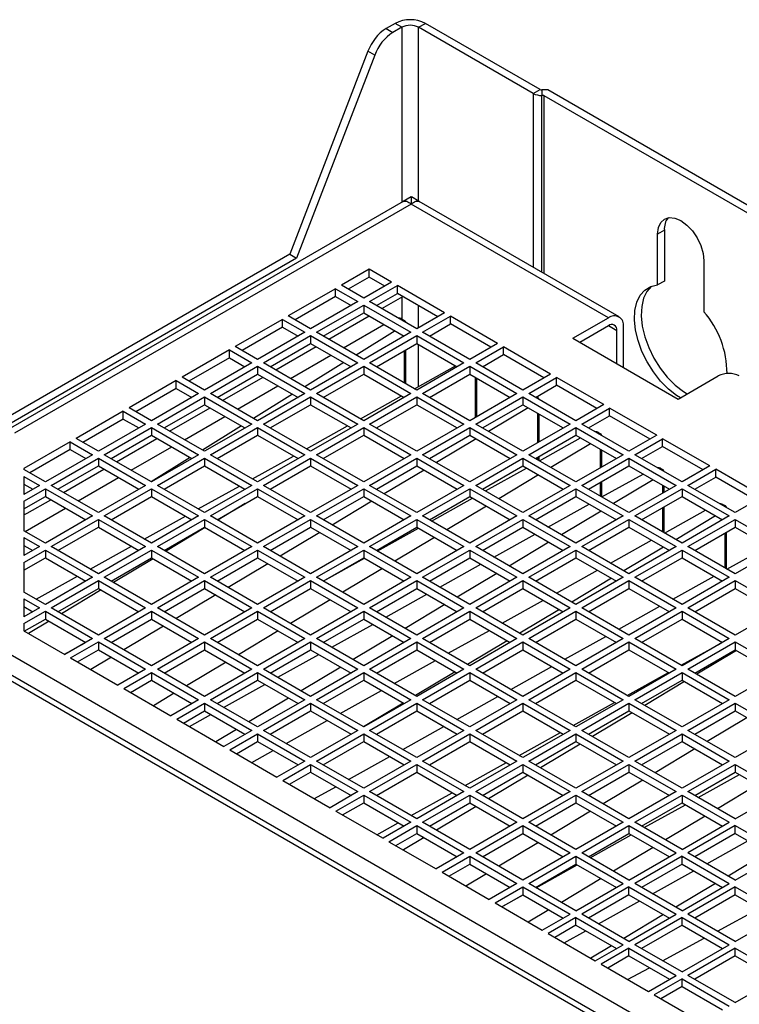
# Model space of a CAD drawing. Header units: millimetres. Extents: x 11 to 939, y -289 to 1138.
# Tile 84 of 86: x 771 to 831, y 1056 to 1138. Entities that reach past the tile are written whole.
import ezdxf

# ---------------------------------------------------------------- set-up
doc = ezdxf.new("R2010")
doc.units = ezdxf.units.MM

msp = doc.modelspace()

# ---------------------------------------------------------------- linework, layer by layer
at = {"color": 7, "linetype": 'Continuous', "lineweight": 25}
for p, q in [((802.155, 1138.131), (801.413, 1137.703)), ((801.413, 1137.703), (801.979, 1137.376)), ((802.721, 1137.805), (801.979, 1137.376)), ((802.721, 1137.805), (802.155, 1138.131)), ((804.135, 1137.805), (804.701, 1138.131)), ((813.759, 1132.249), (804.135, 1137.805)), ((814.325, 1132.575), (804.701, 1138.131)), ((799.878, 1135.788), (793.316, 1118.739)), ((800.444, 1135.462), (793.882, 1118.413)), ((800.444, 1135.462), (799.878, 1135.788)), ((813.759, 1132.249), (814.325, 1132.575)), ((814.466, 1132.541), (814.466, 1132.08)), ((814.984, 1132.541), (814.466, 1132.541)), ((814.653, 1132.08), (814.466, 1132.08)), ((814.653, 1132.08), (832.331, 1121.874)), ((814.653, 1132.08), (814.653, 1117.133)), ((833.131, 1122.066), (814.984, 1132.541)), ((802.845, 1123.175), (769.331, 1103.828)), ((803.516, 1122.954), (770.211, 1103.728)), ((803.51, 1123.559), (802.845, 1123.175)), ((820.062, 1113.402), (803.516, 1122.954)), ((804.188, 1123.175), (803.522, 1123.559)), ((820.962, 1113.491), (804.188, 1123.175)), ((824.765, 1120.771), (824.199, 1120.445)), ((824.199, 1116.169), (824.199, 1120.445)), ((824.765, 1120.771), (824.765, 1116.495)), ((793.316, 1118.739), (766.093, 1103.024)), ((793.316, 1118.739), (793.882, 1118.413)), ((793.882, 1118.413), (768.974, 1104.034)), ((828.088, 1118.2), (828.088, 1113.923)), ((799.981, 1117.484), (797.647, 1116.137)), ((801.854, 1116.402), (799.981, 1117.484)), ((799.981, 1116.831), (799.981, 1117.484)), ((799.981, 1116.831), (798.213, 1115.81)), ((801.854, 1116.402), (799.521, 1115.055)), ((801.289, 1116.076), (799.981, 1116.831)), ((824.765, 1116.495), (824.199, 1116.169)), ((797.152, 1115.851), (793.192, 1113.565)), ((797.152, 1115.851), (799.026, 1114.769)), ((797.152, 1115.198), (797.152, 1115.851)), ((799.521, 1115.055), (797.647, 1116.137)), ((800.016, 1114.769), (802.349, 1116.117)), ((800.582, 1114.443), (802.349, 1115.463)), ((806.309, 1113.831), (802.349, 1116.117)), ((802.349, 1115.463), (802.349, 1116.117)), ((805.743, 1113.504), (802.349, 1115.463)), ((797.152, 1115.198), (793.758, 1113.239)), ((799.026, 1114.769), (795.066, 1112.484)), ((797.152, 1115.198), (798.46, 1114.443)), ((803.976, 1112.484), (800.016, 1114.769)), ((801.042, 1114.177), (802.81, 1115.197)), ((795.561, 1112.198), (799.521, 1114.484)), ((796.127, 1111.871), (799.521, 1113.83)), ((799.521, 1114.484), (803.481, 1112.198)), ((799.521, 1114.484), (799.521, 1113.83)), ((799.521, 1113.83), (802.915, 1111.871)), ((806.309, 1113.831), (803.976, 1112.484)), ((792.697, 1113.28), (788.738, 1110.994)), ((792.697, 1113.28), (794.571, 1112.198)), ((792.697, 1112.626), (792.697, 1113.28)), ((795.066, 1112.484), (793.192, 1113.565)), ((796.588, 1111.605), (799.982, 1113.565)), ((797.825, 1110.891), (801.219, 1112.85)), ((802.721, 1113.309), (802.919, 1113.194)), ((804.471, 1112.198), (806.804, 1113.545)), ((805.037, 1111.871), (806.804, 1112.892)), ((810.764, 1111.259), (806.804, 1113.545)), ((806.804, 1112.892), (806.804, 1113.545)), ((810.198, 1110.932), (806.804, 1112.892)), ((817.093, 1111.688), (820.062, 1113.402)), ((792.697, 1112.626), (789.303, 1110.667)), ((794.571, 1112.198), (790.611, 1109.912)), ((792.697, 1112.626), (794.006, 1111.871)), ((799.521, 1109.912), (795.561, 1112.198)), ((802.153, 1112.311), (798.878, 1110.283)), ((803.481, 1112.198), (799.521, 1109.912)), ((808.431, 1109.912), (804.471, 1112.198)), ((817.658, 1111.361), (820.062, 1112.749)), ((820.77, 1109.565), (820.77, 1112.34)), ((821.335, 1109.238), (821.335, 1112.667)), ((791.106, 1109.626), (795.066, 1111.912)), ((791.672, 1109.299), (795.066, 1111.259)), ((795.066, 1111.912), (799.026, 1109.626)), ((795.066, 1111.912), (795.066, 1111.259)), ((795.066, 1111.259), (798.46, 1109.299)), ((800.016, 1109.626), (803.976, 1111.912)), ((800.582, 1109.299), (803.976, 1111.259)), ((803.976, 1111.912), (807.936, 1109.626)), ((803.976, 1111.912), (803.976, 1111.259)), ((803.976, 1111.259), (807.37, 1109.299)), ((810.764, 1111.259), (808.431, 1109.912)), ((817.093, 1111.688), (825.931, 1106.585)), ((788.243, 1110.708), (784.283, 1108.422)), ((788.243, 1110.708), (790.117, 1109.626)), ((788.243, 1110.055), (788.243, 1110.708)), ((790.611, 1109.912), (788.738, 1110.994)), ((792.133, 1109.034), (795.527, 1110.993)), ((803.066, 1107.865), (803.066, 1110.733)), ((808.926, 1109.626), (811.259, 1110.973)), ((815.219, 1108.687), (811.259, 1110.973)), ((811.259, 1110.32), (811.259, 1110.973)), ((788.243, 1110.055), (784.849, 1108.095)), ((790.117, 1109.626), (786.157, 1107.34)), ((788.243, 1110.055), (789.551, 1109.299)), ((795.066, 1107.34), (791.106, 1109.626)), ((793.371, 1108.319), (796.765, 1110.278)), ((797.854, 1109.65), (794.578, 1107.622)), ((799.026, 1109.626), (795.066, 1107.34)), ((803.976, 1107.34), (800.016, 1109.626)), ((807.936, 1109.626), (803.976, 1107.34)), ((812.885, 1107.34), (808.926, 1109.626)), ((809.491, 1109.299), (811.259, 1110.32)), ((814.653, 1108.361), (811.259, 1110.32)), ((786.652, 1107.054), (790.611, 1109.34)), ((790.611, 1109.34), (794.571, 1107.054)), ((790.611, 1109.34), (790.611, 1108.687)), ((795.561, 1107.054), (799.521, 1109.34)), ((799.521, 1109.34), (803.481, 1107.054)), ((799.521, 1109.34), (799.521, 1108.687)), ((803.782, 1107.452), (807.239, 1109.375)), ((804.471, 1107.054), (808.431, 1109.34)), ((808.431, 1109.34), (812.39, 1107.054)), ((808.431, 1109.34), (808.431, 1108.687)), ((783.788, 1108.136), (779.828, 1105.85)), ((783.788, 1108.136), (785.662, 1107.054)), ((783.788, 1107.483), (783.788, 1108.136)), ((786.157, 1107.34), (784.283, 1108.422)), ((787.217, 1106.728), (790.611, 1108.687)), ((787.678, 1106.462), (791.072, 1108.421)), ((790.611, 1108.687), (794.006, 1106.728)), ((796.127, 1106.728), (799.521, 1108.687)), ((799.521, 1108.687), (802.915, 1106.728)), ((805.037, 1106.728), (808.431, 1108.687)), ((808.431, 1108.687), (811.825, 1106.728)), ((809.008, 1105.102), (809.008, 1108.354)), ((815.219, 1108.687), (812.885, 1107.34)), ((813.38, 1107.054), (815.714, 1108.401)), ((819.674, 1106.116), (815.714, 1108.401)), ((815.714, 1107.748), (815.714, 1108.401)), ((825.931, 1106.585), (829.29, 1108.524)), ((783.788, 1107.483), (780.394, 1105.524)), ((783.788, 1107.483), (785.096, 1106.728)), ((788.916, 1105.747), (792.31, 1107.707)), ((813.946, 1106.728), (815.714, 1107.748)), ((819.108, 1105.789), (815.714, 1107.748)), ((785.662, 1107.054), (781.702, 1104.768)), ((782.197, 1104.483), (786.157, 1106.769)), ((786.157, 1106.769), (790.117, 1104.483)), ((786.157, 1106.769), (786.157, 1106.115)), ((790.611, 1104.768), (786.652, 1107.054)), ((793.555, 1106.988), (790.279, 1104.96)), ((794.571, 1107.054), (790.611, 1104.768)), ((791.106, 1104.483), (795.066, 1106.769)), ((795.066, 1106.769), (799.026, 1104.483)), ((795.066, 1106.769), (795.066, 1106.115)), ((799.521, 1104.768), (795.561, 1107.054)), ((799.245, 1104.928), (802.702, 1106.851)), ((803.481, 1107.054), (799.521, 1104.768)), ((800.016, 1104.483), (803.976, 1106.769)), ((803.976, 1106.769), (807.936, 1104.483)), ((803.976, 1106.769), (803.976, 1106.115)), ((808.431, 1104.768), (804.471, 1107.054)), ((812.39, 1107.054), (808.431, 1104.768)), ((808.926, 1104.483), (812.885, 1106.769)), ((812.885, 1106.769), (816.845, 1104.483)), ((812.885, 1106.769), (812.885, 1106.115)), ((817.34, 1104.768), (813.38, 1107.054)), ((814.033, 1106.778), (814.108, 1106.735)), ((779.333, 1105.564), (775.373, 1103.279)), ((779.333, 1105.564), (781.207, 1104.483)), ((779.333, 1104.911), (779.333, 1105.564)), ((781.702, 1104.768), (779.828, 1105.85)), ((782.763, 1104.156), (786.157, 1106.115)), ((783.223, 1103.89), (786.617, 1105.849)), ((786.157, 1106.115), (789.551, 1104.156)), ((791.672, 1104.156), (795.066, 1106.115)), ((795.066, 1106.115), (798.46, 1104.156)), ((800.582, 1104.156), (803.976, 1106.115)), ((803.976, 1106.115), (807.37, 1104.156)), ((809.491, 1104.156), (812.885, 1106.115)), ((813.329, 1105.859), (809.998, 1103.864)), ((812.885, 1106.115), (816.279, 1104.156)), ((819.674, 1106.116), (817.34, 1104.768)), ((817.835, 1104.483), (820.169, 1105.83)), ((824.128, 1103.544), (820.169, 1105.83)), ((820.169, 1105.177), (820.169, 1105.83)), ((779.333, 1104.911), (775.939, 1102.952)), ((779.333, 1104.911), (780.641, 1104.156)), ((784.461, 1103.176), (787.855, 1105.135)), ((814.255, 1102.987), (814.255, 1105.325)), ((818.401, 1104.156), (820.169, 1105.177)), ((823.563, 1103.217), (820.169, 1105.177)), ((781.207, 1104.483), (777.247, 1102.197)), ((777.742, 1101.911), (781.702, 1104.197)), ((781.702, 1104.197), (785.662, 1101.911)), ((781.702, 1104.197), (781.702, 1103.544)), ((786.157, 1102.197), (782.197, 1104.483)), ((789.255, 1104.327), (785.98, 1102.299)), ((790.117, 1104.483), (786.157, 1102.197)), ((786.652, 1101.911), (790.611, 1104.197)), ((790.611, 1104.197), (794.571, 1101.911)), ((790.611, 1104.197), (790.611, 1103.544)), ((795.066, 1102.197), (791.106, 1104.483)), ((794.708, 1102.404), (798.165, 1104.327)), ((799.026, 1104.483), (795.066, 1102.197)), ((795.561, 1101.911), (799.521, 1104.197)), ((799.521, 1104.197), (803.481, 1101.911)), ((799.521, 1104.197), (799.521, 1103.544)), ((803.976, 1102.197), (800.016, 1104.483)), ((807.936, 1104.483), (803.976, 1102.197)), ((804.471, 1101.911), (808.431, 1104.197)), ((808.431, 1104.197), (812.39, 1101.911)), ((808.431, 1104.197), (808.431, 1103.544)), ((812.885, 1102.197), (808.926, 1104.483)), ((816.845, 1104.483), (812.885, 1102.197)), ((813.38, 1101.911), (817.34, 1104.197)), ((817.34, 1104.197), (821.3, 1101.911)), ((817.34, 1104.197), (817.34, 1103.544)), ((821.795, 1102.197), (817.835, 1104.483)), ((819.249, 1103.767), (819.355, 1103.706)), ((774.878, 1102.993), (770.989, 1100.748)), ((774.878, 1102.993), (776.752, 1101.911)), ((774.878, 1102.34), (774.878, 1102.993)), ((777.247, 1102.197), (775.373, 1103.279)), ((778.308, 1101.584), (781.702, 1103.544)), ((778.769, 1101.318), (782.163, 1103.278)), ((781.702, 1103.544), (785.096, 1101.584)), ((787.217, 1101.584), (790.611, 1103.544)), ((790.611, 1103.544), (794.006, 1101.584)), ((796.127, 1101.584), (799.521, 1103.544)), ((799.521, 1103.544), (802.915, 1101.584)), ((805.037, 1101.584), (808.431, 1103.544)), ((808.956, 1103.24), (805.625, 1101.245)), ((808.431, 1103.544), (811.825, 1101.584)), ((813.946, 1101.584), (817.34, 1103.544)), ((814.276, 1101.394), (817.733, 1103.317)), ((817.34, 1103.544), (820.734, 1101.584)), ((824.128, 1103.544), (821.795, 1102.197)), ((822.29, 1101.911), (824.623, 1103.258)), ((828.583, 1100.972), (824.623, 1103.258)), ((824.623, 1102.605), (824.623, 1103.258)), ((774.878, 1102.34), (771.484, 1100.38)), ((774.878, 1102.34), (776.186, 1101.584)), ((780.006, 1100.604), (783.4, 1102.563)), ((818.576, 1102.83), (815.244, 1100.835)), ((819.502, 1100.873), (819.502, 1102.296)), ((822.856, 1101.584), (824.623, 1102.605)), ((828.017, 1100.646), (824.623, 1102.605)), ((776.752, 1101.911), (772.792, 1099.625)), ((773.287, 1099.339), (777.247, 1101.625)), ((777.247, 1101.625), (781.207, 1099.339)), ((777.247, 1101.625), (777.247, 1100.972)), ((781.702, 1099.625), (777.742, 1101.911)), ((784.956, 1101.665), (781.681, 1099.637)), ((785.662, 1101.911), (781.702, 1099.625)), ((782.197, 1099.339), (786.157, 1101.625)), ((786.157, 1101.625), (790.117, 1099.339)), ((786.157, 1101.625), (786.157, 1100.972)), ((790.611, 1099.625), (786.652, 1101.911)), ((790.171, 1099.879), (793.628, 1101.803)), ((794.571, 1101.911), (790.611, 1099.625)), ((791.106, 1099.339), (795.066, 1101.625)), ((795.066, 1101.625), (799.026, 1099.339)), ((795.066, 1101.625), (795.066, 1100.972)), ((799.521, 1099.625), (795.561, 1101.911)), ((803.481, 1101.911), (799.521, 1099.625)), ((800.016, 1099.339), (803.976, 1101.625)), ((803.976, 1101.625), (807.936, 1099.339)), ((803.976, 1101.625), (803.976, 1100.972)), ((808.431, 1099.625), (804.471, 1101.911)), ((812.39, 1101.911), (808.431, 1099.625)), ((808.926, 1099.339), (812.885, 1101.625)), ((812.885, 1101.625), (816.845, 1099.339)), ((812.885, 1101.625), (812.885, 1100.972)), ((817.34, 1099.625), (813.38, 1101.911)), ((814.255, 1101.406), (814.255, 1101.763)), ((821.3, 1101.911), (817.34, 1099.625)), ((817.835, 1099.339), (821.795, 1101.625)), ((821.795, 1101.625), (825.755, 1099.339)), ((821.795, 1101.625), (821.795, 1100.972)), ((826.25, 1099.625), (822.29, 1101.911)), ((770.989, 1100.748), (770.989, 1100.666)), ((772.792, 1099.625), (770.989, 1100.666)), ((773.853, 1099.013), (777.247, 1100.972)), ((774.314, 1098.747), (777.708, 1100.706)), ((777.247, 1100.972), (780.641, 1099.013)), ((782.763, 1099.013), (786.157, 1100.972)), ((786.157, 1100.972), (789.551, 1099.013)), ((791.672, 1099.013), (795.066, 1100.972)), ((795.066, 1100.972), (798.46, 1099.013)), ((800.582, 1099.013), (803.976, 1100.972)), ((804.584, 1100.621), (801.253, 1098.625)), ((803.976, 1100.972), (807.37, 1099.013)), ((809.491, 1099.013), (812.885, 1100.972)), ((809.739, 1098.87), (813.196, 1100.793)), ((812.885, 1100.972), (816.279, 1099.013)), ((818.401, 1099.013), (821.795, 1100.972)), ((821.795, 1100.972), (825.189, 1099.013)), ((824.496, 1100.738), (824.602, 1100.677)), ((828.583, 1100.972), (826.25, 1099.625)), ((826.745, 1099.339), (829.078, 1100.686)), ((833.038, 1098.4), (829.078, 1100.686)), ((829.078, 1100.033), (829.078, 1100.686)), ((770.989, 1100.095), (770.989, 1098.584)), ((770.989, 1100.095), (772.297, 1099.339)), ((775.551, 1098.032), (778.945, 1099.992)), ((814.203, 1100.211), (810.872, 1098.216)), ((819.502, 1098.377), (819.502, 1099.648)), ((819.523, 1098.365), (822.98, 1100.288)), ((823.823, 1099.802), (820.491, 1097.806)), ((827.31, 1099.013), (829.078, 1100.033)), ((832.472, 1098.074), (829.078, 1100.033)), ((770.989, 1099.441), (771.732, 1099.013)), ((772.297, 1099.339), (770.989, 1098.584)), ((770.989, 1098.013), (772.792, 1099.054)), ((772.792, 1099.054), (776.752, 1096.768)), ((772.792, 1099.054), (772.792, 1098.4)), ((777.247, 1097.053), (773.287, 1099.339)), ((781.207, 1099.339), (777.247, 1097.053)), ((777.742, 1096.768), (781.702, 1099.054)), ((781.702, 1099.054), (785.662, 1096.768)), ((781.702, 1099.054), (781.702, 1098.4)), ((786.157, 1097.053), (782.197, 1099.339)), ((785.634, 1097.355), (789.09, 1099.278)), ((790.117, 1099.339), (786.157, 1097.053)), ((786.652, 1096.768), (790.611, 1099.054)), ((790.611, 1099.054), (794.571, 1096.768)), ((790.611, 1099.054), (790.611, 1098.4)), ((795.066, 1097.053), (791.106, 1099.339)), ((799.026, 1099.339), (795.066, 1097.053)), ((795.561, 1096.768), (799.521, 1099.054)), ((799.521, 1099.054), (803.481, 1096.768)), ((799.521, 1099.054), (799.521, 1098.4)), ((803.976, 1097.053), (800.016, 1099.339)), ((807.936, 1099.339), (803.976, 1097.053)), ((804.471, 1096.768), (808.431, 1099.054)), ((808.431, 1099.054), (812.39, 1096.768)), ((808.431, 1099.054), (808.431, 1098.4)), ((812.885, 1097.053), (808.926, 1099.339)), ((816.845, 1099.339), (812.885, 1097.053)), ((813.38, 1096.768), (817.34, 1099.054)), ((817.34, 1099.054), (821.3, 1096.768)), ((817.34, 1099.054), (817.34, 1098.4)), ((821.795, 1097.053), (817.835, 1099.339)), ((825.755, 1099.339), (821.795, 1097.053)), ((822.29, 1096.768), (826.25, 1099.054)), ((824.748, 1098.758), (824.748, 1099.267)), ((826.25, 1099.054), (830.209, 1096.768)), ((826.25, 1099.054), (826.25, 1098.4)), ((830.704, 1097.053), (826.745, 1099.339)), ((770.989, 1097.359), (772.792, 1098.4)), ((770.989, 1098.013), (770.989, 1095.523)), ((771.272, 1096.991), (773.253, 1098.134)), ((772.792, 1098.4), (776.186, 1096.441)), ((778.308, 1096.441), (781.702, 1098.4)), ((781.702, 1098.4), (785.096, 1096.441)), ((787.217, 1096.441), (790.611, 1098.4)), ((790.611, 1098.4), (794.006, 1096.441)), ((796.127, 1096.441), (799.521, 1098.4)), ((800.212, 1098.002), (796.88, 1096.006)), ((799.521, 1098.4), (802.915, 1096.441)), ((805.037, 1096.441), (808.431, 1098.4)), ((805.202, 1096.346), (808.659, 1098.269)), ((808.431, 1098.4), (811.825, 1096.441)), ((813.946, 1096.441), (817.34, 1098.4)), ((817.34, 1098.4), (820.734, 1096.441)), ((822.856, 1096.441), (826.25, 1098.4)), ((826.25, 1098.4), (829.644, 1096.441)), ((833.038, 1098.4), (830.704, 1097.053)), ((771.097, 1095.461), (774.491, 1097.42)), ((789.58, 1097.805), (787.261, 1096.416)), ((809.831, 1097.592), (806.5, 1095.596)), ((814.986, 1095.841), (818.443, 1097.764)), ((819.45, 1097.182), (816.119, 1095.187)), ((824.748, 1095.348), (824.748, 1097.534)), ((824.77, 1095.336), (828.227, 1097.259)), ((829.743, 1097.709), (829.849, 1097.648)), ((770.989, 1096.854), (771.272, 1096.991)), ((776.752, 1096.768), (772.792, 1094.482)), ((773.287, 1094.196), (777.247, 1096.482)), ((777.247, 1096.482), (781.207, 1094.196)), ((777.247, 1096.482), (777.247, 1095.829)), ((781.702, 1094.482), (777.742, 1096.768)), ((781.097, 1094.831), (784.553, 1096.754)), ((785.662, 1096.768), (781.702, 1094.482)), ((782.197, 1094.196), (786.157, 1096.482)), ((786.157, 1096.482), (790.117, 1094.196)), ((786.157, 1096.482), (786.157, 1095.829)), ((790.611, 1094.482), (786.652, 1096.768)), ((794.571, 1096.768), (790.611, 1094.482)), ((791.106, 1094.196), (795.066, 1096.482)), ((795.066, 1096.482), (799.026, 1094.196)), ((795.066, 1096.482), (795.066, 1095.829)), ((799.521, 1094.482), (795.561, 1096.768)), ((803.481, 1096.768), (799.521, 1094.482)), ((800.016, 1094.196), (803.976, 1096.482)), ((803.976, 1096.482), (807.936, 1094.196)), ((803.976, 1096.482), (803.976, 1095.829)), ((808.431, 1094.482), (804.471, 1096.768)), ((812.39, 1096.768), (808.431, 1094.482)), ((808.926, 1094.196), (812.885, 1096.482)), ((812.885, 1096.482), (816.845, 1094.196)), ((812.885, 1096.482), (812.885, 1095.829)), ((817.34, 1094.482), (813.38, 1096.768)), ((821.3, 1096.768), (817.34, 1094.482)), ((817.835, 1094.196), (821.795, 1096.482)), ((821.795, 1096.482), (825.755, 1094.196)), ((821.795, 1096.482), (821.795, 1095.829)), ((826.25, 1094.482), (822.29, 1096.768)), ((829.069, 1096.773), (825.738, 1094.777)), ((830.209, 1096.768), (826.25, 1094.482)), ((826.745, 1094.196), (830.704, 1096.482)), ((830.704, 1096.482), (834.664, 1094.196)), ((830.704, 1096.482), (830.704, 1095.829)), ((772.792, 1094.482), (770.989, 1095.523)), ((773.853, 1093.869), (777.247, 1095.829)), ((777.247, 1095.829), (780.641, 1093.869)), ((782.763, 1093.869), (786.157, 1095.829)), ((786.22, 1095.792), (782.889, 1093.797)), ((786.157, 1095.829), (789.551, 1093.869)), ((791.672, 1093.869), (795.066, 1095.829)), ((795.066, 1095.829), (798.46, 1093.869)), ((800.582, 1093.869), (803.976, 1095.829)), ((800.665, 1093.822), (804.121, 1095.745)), ((803.976, 1095.829), (807.37, 1093.869)), ((809.491, 1093.869), (812.885, 1095.829)), ((812.885, 1095.829), (816.279, 1093.869)), ((818.401, 1093.869), (821.795, 1095.829)), ((821.795, 1095.829), (825.189, 1093.869)), ((827.31, 1093.869), (830.704, 1095.829)), ((830.704, 1095.829), (834.098, 1093.869)), ((770.989, 1094.951), (770.989, 1093.441)), ((770.989, 1094.951), (772.297, 1094.196)), ((795.839, 1095.382), (792.508, 1093.387)), ((805.459, 1094.973), (802.127, 1092.977)), ((810.449, 1093.317), (813.905, 1095.24)), ((820.233, 1092.812), (823.689, 1094.735)), ((829.995, 1092.319), (829.995, 1095.419)), ((864.38, 1028.363), (750.96, 1093.839)), ((865.13, 1028.437), (751.71, 1093.913)), ((770.989, 1094.298), (771.732, 1093.869)), ((772.297, 1094.196), (770.989, 1093.441)), ((770.989, 1092.869), (772.792, 1093.91)), ((772.792, 1093.91), (776.752, 1091.624)), ((772.792, 1093.91), (772.792, 1093.257)), ((777.247, 1091.91), (773.287, 1094.196)), ((776.559, 1092.307), (780.016, 1094.23)), ((781.207, 1094.196), (777.247, 1091.91)), ((777.742, 1091.624), (781.702, 1093.91)), ((781.702, 1093.91), (785.662, 1091.624)), ((781.702, 1093.91), (781.702, 1093.257)), ((786.157, 1091.91), (782.197, 1094.196)), ((790.117, 1094.196), (786.157, 1091.91)), ((786.652, 1091.624), (790.611, 1093.91)), ((790.611, 1093.91), (794.571, 1091.624)), ((790.611, 1093.91), (790.611, 1093.257)), ((795.066, 1091.91), (791.106, 1094.196)), ((799.026, 1094.196), (795.066, 1091.91)), ((795.561, 1091.624), (799.521, 1093.91)), ((799.521, 1093.91), (803.481, 1091.624)), ((799.521, 1093.91), (799.521, 1093.257)), ((803.976, 1091.91), (800.016, 1094.196)), ((807.936, 1094.196), (803.976, 1091.91)), ((804.471, 1091.624), (808.431, 1093.91)), ((808.431, 1093.91), (812.39, 1091.624)), ((808.431, 1093.91), (808.431, 1093.257)), ((812.885, 1091.91), (808.926, 1094.196)), ((815.078, 1094.563), (811.747, 1092.567)), ((816.845, 1094.196), (812.885, 1091.91)), ((813.38, 1091.624), (817.34, 1093.91)), ((817.34, 1093.91), (821.3, 1091.624)), ((817.34, 1093.91), (817.34, 1093.257)), ((821.795, 1091.91), (817.835, 1094.196)), ((824.697, 1094.153), (821.366, 1092.158)), ((825.755, 1094.196), (821.795, 1091.91)), ((822.29, 1091.624), (826.25, 1093.91)), ((826.25, 1093.91), (830.209, 1091.624)), ((826.25, 1093.91), (826.25, 1093.257)), ((830.704, 1091.91), (826.745, 1094.196)), ((830.017, 1092.307), (833.473, 1094.23)), ((834.664, 1094.196), (830.704, 1091.91)), ((770.989, 1092.216), (772.792, 1093.257)), ((772.792, 1093.257), (776.186, 1091.298)), ((778.308, 1091.298), (781.702, 1093.257)), ((781.848, 1093.173), (778.516, 1091.177)), ((781.702, 1093.257), (785.096, 1091.298)), ((787.217, 1091.298), (790.611, 1093.257)), ((790.611, 1093.257), (794.006, 1091.298)), ((796.127, 1091.298), (799.521, 1093.257)), ((796.127, 1091.297), (799.584, 1093.221)), ((799.521, 1093.257), (802.915, 1091.298)), ((805.037, 1091.298), (808.431, 1093.257)), ((808.431, 1093.257), (811.825, 1091.298)), ((813.946, 1091.298), (817.34, 1093.257)), ((817.34, 1093.257), (820.734, 1091.298)), ((822.856, 1091.298), (826.25, 1093.257)), ((826.25, 1093.257), (829.644, 1091.298)), ((770.989, 1092.869), (770.989, 1090.379)), ((791.467, 1092.763), (788.136, 1090.768)), ((801.086, 1092.353), (797.755, 1090.358)), ((805.911, 1090.793), (809.368, 1092.716)), ((815.695, 1090.288), (819.152, 1092.211)), ((772.022, 1089.783), (775.479, 1091.706)), ((776.752, 1091.624), (772.792, 1089.338)), ((781.702, 1089.338), (777.742, 1091.624)), ((785.662, 1091.624), (781.702, 1089.338)), ((790.611, 1089.338), (786.652, 1091.624)), ((794.571, 1091.624), (790.611, 1089.338)), ((799.521, 1089.338), (795.561, 1091.624)), ((803.481, 1091.624), (799.521, 1089.338)), ((808.431, 1089.338), (804.471, 1091.624)), ((810.705, 1091.944), (807.374, 1089.948)), ((812.39, 1091.624), (808.431, 1089.338)), ((817.34, 1089.338), (813.38, 1091.624)), ((820.325, 1091.534), (816.993, 1089.539)), ((821.3, 1091.624), (817.34, 1089.338)), ((826.25, 1089.338), (822.29, 1091.624)), ((825.479, 1089.783), (828.936, 1091.706)), ((830.209, 1091.624), (826.25, 1089.338)), ((773.287, 1089.053), (777.247, 1091.339)), ((773.853, 1088.726), (777.247, 1090.685)), ((777.475, 1090.554), (774.144, 1088.558)), ((777.247, 1091.339), (781.207, 1089.053)), ((777.247, 1091.339), (777.247, 1090.685)), ((777.247, 1090.685), (780.641, 1088.726)), ((782.197, 1089.053), (786.157, 1091.339)), ((782.763, 1088.726), (786.157, 1090.685)), ((786.157, 1091.339), (790.117, 1089.053)), ((786.157, 1091.339), (786.157, 1090.685)), ((786.157, 1090.685), (789.551, 1088.726)), ((791.106, 1089.053), (795.066, 1091.339)), ((791.672, 1088.726), (795.066, 1090.685)), ((795.066, 1091.339), (799.026, 1089.053)), ((795.066, 1091.339), (795.066, 1090.685)), ((795.066, 1090.685), (798.46, 1088.726)), ((800.016, 1089.053), (803.976, 1091.339)), ((800.582, 1088.726), (803.976, 1090.685)), ((803.976, 1091.339), (807.936, 1089.053)), ((803.976, 1091.339), (803.976, 1090.685)), ((803.976, 1090.685), (807.37, 1088.726)), ((808.926, 1089.053), (812.885, 1091.339)), ((809.491, 1088.726), (812.885, 1090.685)), ((812.885, 1091.339), (816.845, 1089.053)), ((812.885, 1091.339), (812.885, 1090.685)), ((812.885, 1090.685), (816.279, 1088.726)), ((817.835, 1089.053), (821.795, 1091.339)), ((818.401, 1088.726), (821.795, 1090.685)), ((821.795, 1091.339), (825.755, 1089.053)), ((821.795, 1091.339), (821.795, 1090.685)), ((821.795, 1090.685), (825.189, 1088.726)), ((826.745, 1089.053), (830.704, 1091.339)), ((827.31, 1088.726), (830.704, 1090.685)), ((830.704, 1091.339), (834.664, 1089.053)), ((830.704, 1091.339), (830.704, 1090.685)), ((830.704, 1090.685), (834.098, 1088.726)), ((772.792, 1089.338), (770.989, 1090.379)), ((770.989, 1089.808), (770.989, 1088.297)), ((770.989, 1089.808), (772.297, 1089.053)), ((787.095, 1090.144), (783.763, 1088.148)), ((796.714, 1089.734), (793.383, 1087.739)), ((801.374, 1088.269), (804.831, 1090.192)), ((770.989, 1089.155), (771.732, 1088.726)), ((772.297, 1089.053), (770.989, 1088.297)), ((777.247, 1086.767), (773.287, 1089.053)), ((781.207, 1089.053), (777.247, 1086.767)), ((786.157, 1086.767), (782.197, 1089.053)), ((790.117, 1089.053), (786.157, 1086.767)), ((795.066, 1086.767), (791.106, 1089.053)), ((799.026, 1089.053), (795.066, 1086.767)), ((803.976, 1086.767), (800.016, 1089.053)), ((806.333, 1089.325), (803.002, 1087.329)), ((807.936, 1089.053), (803.976, 1086.767)), ((812.885, 1086.767), (808.926, 1089.053)), ((811.158, 1087.764), (814.615, 1089.687)), ((815.952, 1088.915), (812.621, 1086.919)), ((816.845, 1089.053), (812.885, 1086.767)), ((821.795, 1086.767), (817.835, 1089.053)), ((820.942, 1087.259), (824.399, 1089.182)), ((825.755, 1089.053), (821.795, 1086.767)), ((830.704, 1086.767), (826.745, 1089.053)), ((834.664, 1089.053), (830.704, 1086.767)), ((770.989, 1087.726), (772.792, 1088.767)), ((771.025, 1087.093), (772.792, 1088.114)), ((772.792, 1088.767), (776.752, 1086.481)), ((772.792, 1088.767), (772.792, 1088.114)), ((772.792, 1088.114), (776.186, 1086.154)), ((777.742, 1086.481), (781.702, 1088.767)), ((778.308, 1086.154), (781.702, 1088.114)), ((781.702, 1088.767), (785.662, 1086.481)), ((781.702, 1088.767), (781.702, 1088.114)), ((781.702, 1088.114), (785.096, 1086.154)), ((786.652, 1086.481), (790.611, 1088.767)), ((787.217, 1086.154), (790.611, 1088.114)), ((790.611, 1088.767), (794.571, 1086.481)), ((790.611, 1088.767), (790.611, 1088.114)), ((790.611, 1088.114), (794.006, 1086.154)), ((795.561, 1086.481), (799.521, 1088.767)), ((796.127, 1086.154), (799.521, 1088.114)), ((799.521, 1088.767), (803.481, 1086.481)), ((799.521, 1088.767), (799.521, 1088.114)), ((799.521, 1088.114), (802.915, 1086.154)), ((804.471, 1086.481), (808.431, 1088.767)), ((805.037, 1086.154), (808.431, 1088.114)), ((808.431, 1088.767), (812.39, 1086.481)), ((808.431, 1088.767), (808.431, 1088.114)), ((808.431, 1088.114), (811.825, 1086.154)), ((813.38, 1086.481), (817.34, 1088.767)), ((813.946, 1086.154), (817.34, 1088.114)), ((817.34, 1088.767), (821.3, 1086.481)), ((817.34, 1088.767), (817.34, 1088.114)), ((817.34, 1088.114), (820.734, 1086.154)), ((822.29, 1086.481), (826.25, 1088.767)), ((822.856, 1086.154), (826.25, 1088.114)), ((826.25, 1088.767), (830.209, 1086.481)), ((826.25, 1088.767), (826.25, 1088.114)), ((826.25, 1088.114), (829.644, 1086.154)), ((770.989, 1087.726), (770.989, 1087.114)), ((773.103, 1087.934), (771.368, 1086.895)), ((782.722, 1087.525), (779.391, 1085.529)), ((796.837, 1085.744), (800.294, 1087.667)), ((770.989, 1087.114), (774.419, 1085.134)), ((776.752, 1086.481), (774.419, 1085.134)), ((781.702, 1084.195), (777.742, 1086.481)), ((785.662, 1086.481), (781.702, 1084.195)), ((790.611, 1084.195), (786.652, 1086.481)), ((792.341, 1087.115), (789.01, 1085.119)), ((794.571, 1086.481), (790.611, 1084.195)), ((799.521, 1084.195), (795.561, 1086.481)), ((801.961, 1086.705), (798.629, 1084.71)), ((803.481, 1086.481), (799.521, 1084.195)), ((808.431, 1084.195), (804.471, 1086.481)), ((806.621, 1085.24), (810.078, 1087.163)), ((812.39, 1086.481), (808.431, 1084.195)), ((817.34, 1084.195), (813.38, 1086.481)), ((816.405, 1084.735), (819.862, 1086.658)), ((821.3, 1086.481), (817.34, 1084.195)), ((826.25, 1084.195), (822.29, 1086.481)), ((830.209, 1086.481), (826.25, 1084.195)), ((768.585, 1085.889), (851.953, 1037.762)), ((774.388, 1085.151), (776.066, 1086.085)), ((774.914, 1084.848), (777.247, 1086.195)), ((777.247, 1086.195), (781.207, 1083.909)), ((777.247, 1086.195), (777.247, 1085.542)), ((782.197, 1083.909), (786.157, 1086.195)), ((786.157, 1086.195), (790.117, 1083.909)), ((786.157, 1086.195), (786.157, 1085.542)), ((791.106, 1083.909), (795.066, 1086.195)), ((795.066, 1086.195), (799.026, 1083.909)), ((795.066, 1086.195), (795.066, 1085.542)), ((800.016, 1083.909), (803.976, 1086.195)), ((803.976, 1086.195), (807.936, 1083.909)), ((803.976, 1086.195), (803.976, 1085.542)), ((811.58, 1086.296), (808.249, 1084.3)), ((808.926, 1083.909), (812.885, 1086.195)), ((812.885, 1086.195), (816.845, 1083.909)), ((812.885, 1086.195), (812.885, 1085.542)), ((817.835, 1083.909), (821.795, 1086.195)), ((821.795, 1086.195), (825.755, 1083.909)), ((821.795, 1086.195), (821.795, 1085.542)), ((826.189, 1084.23), (829.522, 1086.084)), ((826.745, 1083.909), (830.704, 1086.195)), ((830.704, 1086.195), (834.664, 1083.909)), ((830.704, 1086.195), (830.704, 1085.542)), ((774.914, 1084.848), (778.874, 1082.562)), ((775.479, 1084.521), (777.247, 1085.542)), ((778.35, 1084.905), (776.615, 1083.866)), ((777.247, 1085.542), (780.641, 1083.583)), ((782.763, 1083.583), (786.157, 1085.542)), ((786.157, 1085.542), (789.551, 1083.583)), ((791.672, 1083.583), (795.066, 1085.542)), ((792.3, 1083.22), (795.757, 1085.143)), ((795.066, 1085.542), (798.46, 1083.583)), ((800.582, 1083.583), (803.976, 1085.542)), ((803.976, 1085.542), (807.37, 1083.583)), ((809.491, 1083.583), (812.885, 1085.542)), ((812.885, 1085.542), (816.279, 1083.583)), ((818.401, 1083.583), (821.795, 1085.542)), ((821.795, 1085.542), (825.189, 1083.583)), ((827.31, 1083.583), (830.704, 1085.542)), ((830.818, 1085.476), (827.487, 1083.481)), ((830.704, 1085.542), (834.098, 1083.583)), ((781.207, 1083.909), (778.874, 1082.562)), ((786.157, 1081.623), (782.197, 1083.909)), ((787.969, 1084.496), (784.638, 1082.5)), ((790.117, 1083.909), (786.157, 1081.623)), ((795.066, 1081.623), (791.106, 1083.909)), ((797.588, 1084.086), (794.257, 1082.09)), ((799.026, 1083.909), (795.066, 1081.623)), ((803.976, 1081.623), (800.016, 1083.909)), ((802.084, 1082.715), (805.541, 1084.639)), ((807.936, 1083.909), (803.976, 1081.623)), ((812.885, 1081.623), (808.926, 1083.909)), ((811.868, 1082.211), (815.325, 1084.134)), ((816.845, 1083.909), (812.885, 1081.623)), ((821.795, 1081.623), (817.835, 1083.909)), ((825.755, 1083.909), (821.795, 1081.623)), ((830.704, 1081.623), (826.745, 1083.909)), ((834.664, 1083.909), (830.704, 1081.623)), ((779.368, 1082.276), (781.702, 1083.623)), ((781.702, 1083.623), (785.662, 1081.338)), ((781.702, 1083.623), (781.702, 1082.97)), ((786.652, 1081.338), (790.611, 1083.623)), ((790.611, 1083.623), (794.571, 1081.338)), ((790.611, 1083.623), (790.611, 1082.97)), ((795.561, 1081.338), (799.521, 1083.623)), ((799.521, 1083.623), (803.481, 1081.338)), ((799.521, 1083.623), (799.521, 1082.97)), ((807.207, 1083.676), (803.876, 1081.681)), ((804.471, 1081.338), (808.431, 1083.623)), ((808.431, 1083.623), (812.39, 1081.338)), ((808.431, 1083.623), (808.431, 1082.97)), ((813.38, 1081.338), (817.34, 1083.623)), ((817.34, 1083.623), (821.3, 1081.338)), ((817.34, 1083.623), (817.34, 1082.97)), ((821.652, 1081.706), (825.109, 1083.629)), ((822.29, 1081.338), (826.25, 1083.623)), ((826.25, 1083.623), (830.209, 1081.338)), ((826.25, 1083.623), (826.25, 1082.97)), ((779.368, 1082.276), (783.328, 1079.99)), ((779.934, 1081.95), (781.702, 1082.97)), ((781.702, 1082.97), (785.096, 1081.011)), ((787.217, 1081.011), (790.611, 1082.97)), ((787.763, 1080.696), (791.22, 1082.619)), ((790.611, 1082.97), (794.006, 1081.011)), ((796.127, 1081.011), (799.521, 1082.97)), ((799.521, 1082.97), (802.915, 1081.011)), ((805.037, 1081.011), (808.431, 1082.97)), ((808.431, 1082.97), (811.825, 1081.011)), ((813.946, 1081.011), (817.34, 1082.97)), ((817.34, 1082.97), (820.734, 1081.011)), ((822.856, 1081.011), (826.25, 1082.97)), ((826.446, 1082.857), (823.115, 1080.861)), ((826.25, 1082.97), (829.644, 1081.011)), ((783.597, 1081.876), (781.862, 1080.837)), ((793.216, 1081.467), (789.885, 1079.471)), ((797.547, 1080.191), (801.004, 1082.114)), ((807.331, 1079.686), (810.788, 1081.61)), ((785.662, 1081.338), (783.328, 1079.99)), ((783.823, 1079.705), (786.157, 1081.052)), ((786.157, 1081.052), (790.117, 1078.766)), ((786.157, 1081.052), (786.157, 1080.399)), ((790.611, 1079.052), (786.652, 1081.338)), ((794.571, 1081.338), (790.611, 1079.052)), ((791.106, 1078.766), (795.066, 1081.052)), ((795.066, 1081.052), (799.026, 1078.766)), ((795.066, 1081.052), (795.066, 1080.399)), ((799.521, 1079.052), (795.561, 1081.338)), ((802.835, 1081.057), (799.504, 1079.062)), ((803.481, 1081.338), (799.521, 1079.052)), ((800.016, 1078.766), (803.976, 1081.052)), ((803.976, 1081.052), (807.936, 1078.766)), ((803.976, 1081.052), (803.976, 1080.399)), ((808.431, 1079.052), (804.471, 1081.338)), ((812.39, 1081.338), (808.431, 1079.052)), ((808.926, 1078.766), (812.885, 1081.052)), ((812.885, 1081.052), (816.845, 1078.766)), ((812.885, 1081.052), (812.885, 1080.399)), ((817.34, 1079.052), (813.38, 1081.338)), ((817.115, 1079.182), (820.572, 1081.105)), ((821.3, 1081.338), (817.34, 1079.052)), ((817.835, 1078.766), (821.795, 1081.052)), ((821.795, 1081.052), (825.755, 1078.766)), ((821.795, 1081.052), (821.795, 1080.399)), ((826.25, 1079.052), (822.29, 1081.338)), ((830.209, 1081.338), (826.25, 1079.052)), ((826.745, 1078.766), (830.704, 1081.052)), ((830.704, 1081.052), (834.664, 1078.766)), ((830.704, 1081.052), (830.704, 1080.399)), ((784.389, 1079.378), (786.157, 1080.399)), ((784.882, 1079.094), (786.682, 1080.095)), ((786.157, 1080.399), (789.551, 1078.439)), ((791.672, 1078.439), (795.066, 1080.399)), ((795.066, 1080.399), (798.46, 1078.439)), ((800.582, 1078.439), (803.976, 1080.399)), ((803.976, 1080.399), (807.37, 1078.439)), ((809.491, 1078.439), (812.885, 1080.399)), ((812.885, 1080.399), (816.279, 1078.439)), ((818.401, 1078.439), (821.795, 1080.399)), ((822.074, 1080.238), (818.742, 1078.242)), ((821.795, 1080.399), (825.189, 1078.439)), ((827.31, 1078.439), (830.704, 1080.399)), ((831.693, 1079.828), (828.362, 1077.832)), ((830.704, 1080.399), (834.098, 1078.439)), ((783.823, 1079.705), (787.783, 1077.419)), ((793.01, 1077.667), (796.466, 1079.59)), ((802.794, 1077.162), (806.25, 1079.085)), ((788.843, 1078.848), (787.109, 1077.808)), ((790.117, 1078.766), (787.783, 1077.419)), ((788.278, 1077.133), (790.611, 1078.48)), ((790.611, 1078.48), (794.571, 1076.194)), ((790.611, 1078.48), (790.611, 1077.827)), ((795.066, 1076.48), (791.106, 1078.766)), ((799.026, 1078.766), (795.066, 1076.48)), ((795.561, 1076.194), (799.521, 1078.48)), ((799.521, 1078.48), (803.481, 1076.194)), ((799.521, 1078.48), (799.521, 1077.827)), ((803.976, 1076.48), (800.016, 1078.766)), ((807.936, 1078.766), (803.976, 1076.48)), ((804.471, 1076.194), (808.431, 1078.48)), ((808.431, 1078.48), (812.39, 1076.194)), ((808.431, 1078.48), (808.431, 1077.827)), ((812.885, 1076.48), (808.926, 1078.766)), ((812.578, 1076.658), (816.034, 1078.581)), ((816.845, 1078.766), (812.885, 1076.48)), ((813.38, 1076.194), (817.34, 1078.48)), ((817.34, 1078.48), (821.3, 1076.194)), ((817.34, 1078.48), (817.34, 1077.827)), ((821.795, 1076.48), (817.835, 1078.766)), ((825.755, 1078.766), (821.795, 1076.48)), ((822.29, 1076.194), (826.25, 1078.48)), ((826.25, 1078.48), (830.209, 1076.194)), ((826.25, 1078.48), (826.25, 1077.827)), ((830.704, 1076.48), (826.745, 1078.766)), ((834.664, 1078.766), (830.704, 1076.48)), ((788.844, 1076.806), (790.611, 1077.827)), ((790.611, 1077.827), (794.006, 1075.868)), ((796.127, 1075.868), (799.521, 1077.827)), ((799.521, 1077.827), (802.915, 1075.868)), ((805.037, 1075.868), (808.431, 1077.827)), ((808.431, 1077.827), (811.825, 1075.868)), ((813.946, 1075.868), (817.34, 1077.827)), ((817.701, 1077.618), (814.37, 1075.623)), ((817.34, 1077.827), (820.734, 1075.868)), ((822.856, 1075.868), (826.25, 1077.827)), ((826.25, 1077.827), (829.644, 1075.868)), ((788.278, 1077.133), (792.238, 1074.847)), ((790.129, 1076.065), (791.929, 1077.066)), ((798.256, 1074.638), (801.713, 1076.561)), ((827.32, 1077.209), (823.989, 1075.213)), ((794.571, 1076.194), (792.238, 1074.847)), ((792.733, 1074.561), (795.066, 1075.908)), ((795.066, 1075.908), (799.026, 1073.622)), ((795.066, 1075.908), (795.066, 1075.255)), ((799.521, 1073.908), (795.561, 1076.194)), ((803.481, 1076.194), (799.521, 1073.908)), ((800.016, 1073.622), (803.976, 1075.908)), ((803.976, 1075.908), (807.936, 1073.622)), ((803.976, 1075.908), (803.976, 1075.255)), ((808.431, 1073.908), (804.471, 1076.194)), ((808.04, 1074.133), (811.497, 1076.057)), ((812.39, 1076.194), (808.431, 1073.908)), ((808.926, 1073.622), (812.885, 1075.908)), ((812.885, 1075.908), (816.845, 1073.622)), ((812.885, 1075.908), (812.885, 1075.255)), ((817.34, 1073.908), (813.38, 1076.194)), ((821.3, 1076.194), (817.34, 1073.908)), ((817.835, 1073.622), (821.795, 1075.908)), ((821.795, 1075.908), (825.755, 1073.622)), ((821.795, 1075.908), (821.795, 1075.255)), ((826.25, 1073.908), (822.29, 1076.194)), ((830.209, 1076.194), (826.25, 1073.908)), ((826.745, 1073.622), (830.704, 1075.908)), ((830.704, 1075.908), (834.664, 1073.622)), ((830.704, 1075.908), (830.704, 1075.255)), ((793.299, 1074.235), (795.066, 1075.255)), ((795.066, 1075.255), (798.46, 1073.296)), ((800.582, 1073.296), (803.976, 1075.255)), ((803.976, 1075.255), (807.37, 1073.296)), ((809.491, 1073.296), (812.885, 1075.255)), ((813.329, 1074.999), (809.998, 1073.004)), ((812.885, 1075.255), (816.279, 1073.296)), ((818.401, 1073.296), (821.795, 1075.255)), ((821.795, 1075.255), (825.189, 1073.296)), ((827.31, 1073.296), (830.704, 1075.255)), ((827.609, 1073.124), (831.065, 1075.047)), ((830.704, 1075.255), (834.098, 1073.296)), ((792.733, 1074.561), (796.693, 1072.275)), ((795.376, 1073.036), (797.176, 1074.037)), ((822.948, 1074.589), (819.617, 1072.594)), ((832.567, 1074.18), (829.236, 1072.184)), ((799.026, 1073.622), (796.693, 1072.275)), ((797.188, 1071.99), (799.521, 1073.337)), ((799.521, 1073.337), (803.481, 1071.051)), ((799.521, 1073.337), (799.521, 1072.684)), ((803.976, 1071.337), (800.016, 1073.622)), ((803.503, 1071.609), (806.96, 1073.532)), ((807.936, 1073.622), (803.976, 1071.337)), ((804.471, 1071.051), (808.431, 1073.337)), ((808.431, 1073.337), (812.39, 1071.051)), ((808.431, 1073.337), (808.431, 1072.684)), ((812.885, 1071.337), (808.926, 1073.622)), ((816.845, 1073.622), (812.885, 1071.337)), ((813.38, 1071.051), (817.34, 1073.337)), ((817.34, 1073.337), (821.3, 1071.051)), ((817.34, 1073.337), (817.34, 1072.684)), ((821.795, 1071.337), (817.835, 1073.622)), ((825.755, 1073.622), (821.795, 1071.337)), ((822.29, 1071.051), (826.25, 1073.337)), ((826.25, 1073.337), (830.209, 1071.051)), ((826.25, 1073.337), (826.25, 1072.684)), ((830.704, 1071.337), (826.745, 1073.622)), ((830.704, 1071.337), (834.664, 1073.622)), ((797.753, 1071.663), (799.521, 1072.684)), ((799.521, 1072.684), (802.915, 1070.724)), ((805.037, 1070.724), (808.431, 1072.684)), ((808.956, 1072.38), (805.625, 1070.384)), ((808.431, 1072.684), (811.825, 1070.724)), ((813.946, 1070.724), (817.34, 1072.684)), ((817.34, 1072.684), (820.734, 1070.724)), ((822.856, 1070.724), (826.25, 1072.684)), ((823.071, 1070.6), (826.528, 1072.523)), ((826.25, 1072.684), (829.644, 1070.724)), ((797.188, 1071.99), (801.147, 1069.704)), ((818.576, 1071.97), (815.244, 1069.975)), ((828.195, 1071.561), (824.864, 1069.565)), ((800.623, 1070.007), (802.423, 1071.008)), ((803.481, 1071.051), (801.147, 1069.704)), ((801.642, 1069.418), (803.976, 1070.765)), ((803.976, 1070.765), (807.936, 1068.479)), ((803.976, 1070.765), (803.976, 1070.112)), ((808.431, 1068.765), (804.471, 1071.051)), ((812.39, 1071.051), (808.431, 1068.765)), ((808.926, 1068.479), (812.885, 1070.765)), ((812.885, 1070.765), (816.845, 1068.479)), ((812.885, 1070.765), (812.885, 1070.112)), ((817.34, 1068.765), (813.38, 1071.051)), ((821.3, 1071.051), (817.34, 1068.765)), ((817.835, 1068.479), (821.795, 1070.765)), ((821.795, 1070.765), (825.755, 1068.479)), ((821.795, 1070.765), (821.795, 1070.112)), ((826.25, 1068.765), (822.29, 1071.051)), ((826.25, 1068.765), (830.209, 1071.051)), ((830.704, 1070.765), (826.745, 1068.479)), ((830.704, 1070.765), (834.664, 1068.479)), ((830.704, 1070.112), (830.704, 1070.765)), ((802.208, 1069.091), (803.976, 1070.112)), ((803.976, 1070.112), (807.37, 1068.152)), ((809.491, 1068.152), (812.885, 1070.112)), ((812.885, 1070.112), (816.279, 1068.152)), ((818.401, 1068.152), (821.795, 1070.112)), ((818.534, 1068.076), (821.991, 1069.999)), ((821.795, 1070.112), (825.189, 1068.152)), ((830.704, 1070.112), (827.31, 1068.152)), ((830.704, 1070.112), (834.098, 1068.152)), ((801.642, 1069.418), (805.602, 1067.132)), ((804.584, 1069.761), (802.849, 1068.721)), ((814.203, 1069.351), (810.872, 1067.355)), ((828.318, 1067.571), (831.775, 1069.494)), ((807.936, 1068.479), (805.602, 1067.132)), ((812.885, 1066.193), (808.926, 1068.479)), ((816.845, 1068.479), (812.885, 1066.193)), ((821.795, 1066.193), (817.835, 1068.479)), ((823.823, 1068.941), (820.491, 1066.946)), ((821.795, 1066.193), (825.755, 1068.479)), ((830.704, 1066.193), (826.745, 1068.479)), ((833.442, 1068.532), (830.111, 1066.536)), ((830.704, 1066.193), (834.664, 1068.479)), ((806.097, 1066.846), (808.431, 1068.193)), ((806.663, 1066.52), (808.431, 1067.54)), ((808.431, 1068.193), (812.39, 1065.907)), ((808.431, 1068.193), (808.431, 1067.54)), ((808.431, 1067.54), (811.825, 1065.581)), ((813.38, 1065.907), (817.34, 1068.193)), ((813.946, 1065.581), (817.34, 1067.54)), ((813.997, 1065.551), (817.454, 1067.474)), ((817.34, 1068.193), (821.3, 1065.907)), ((817.34, 1068.193), (817.34, 1067.54)), ((817.34, 1067.54), (820.734, 1065.581)), ((826.25, 1068.193), (822.29, 1065.907)), ((826.25, 1067.54), (822.856, 1065.581)), ((826.25, 1068.193), (830.209, 1065.907)), ((826.25, 1067.54), (826.25, 1068.193)), ((826.25, 1067.54), (829.644, 1065.581)), ((806.097, 1066.846), (810.057, 1064.56)), ((809.831, 1066.732), (808.096, 1065.692)), ((823.781, 1065.047), (827.238, 1066.97)), ((812.39, 1065.907), (810.057, 1064.56)), ((817.34, 1063.621), (813.38, 1065.907)), ((819.45, 1066.322), (816.119, 1064.326)), ((817.34, 1063.621), (821.3, 1065.907)), ((826.25, 1063.621), (822.29, 1065.907)), ((829.069, 1065.912), (825.738, 1063.917)), ((826.25, 1063.621), (830.209, 1065.907)), ((810.552, 1064.275), (812.885, 1065.622)), ((811.118, 1063.948), (812.885, 1064.968)), ((811.193, 1063.991), (812.917, 1064.95)), ((812.885, 1065.622), (816.845, 1063.336)), ((812.885, 1065.622), (812.885, 1064.968)), ((812.885, 1064.968), (816.279, 1063.009)), ((821.795, 1065.622), (817.835, 1063.336)), ((821.795, 1064.968), (818.401, 1063.009)), ((821.795, 1065.622), (825.755, 1063.336)), ((821.795, 1064.968), (821.795, 1065.622)), ((821.795, 1064.968), (825.189, 1063.009)), ((830.704, 1065.622), (826.745, 1063.336)), ((830.704, 1064.968), (827.31, 1063.009)), ((830.704, 1065.622), (834.664, 1063.336)), ((830.704, 1064.968), (830.704, 1065.622)), ((830.704, 1064.968), (834.098, 1063.009)), ((810.552, 1064.275), (814.512, 1061.989)), ((819.244, 1062.522), (822.701, 1064.446)), ((815.078, 1063.703), (813.343, 1062.663)), ((814.512, 1061.989), (816.845, 1063.336)), ((821.795, 1061.05), (817.835, 1063.336)), ((824.697, 1063.293), (821.366, 1061.298)), ((821.795, 1061.05), (825.755, 1063.336)), ((830.704, 1061.05), (826.745, 1063.336)), ((829.215, 1061.91), (832.728, 1063.8)), ((830.704, 1061.05), (834.664, 1063.336)), ((817.34, 1063.05), (815.007, 1061.703)), ((817.34, 1063.05), (821.3, 1060.764)), ((817.34, 1062.397), (817.34, 1063.05)), ((826.25, 1063.05), (822.29, 1060.764)), ((826.25, 1063.05), (830.209, 1060.764)), ((826.25, 1062.397), (826.25, 1063.05)), ((815.007, 1061.703), (818.966, 1059.417)), ((817.34, 1062.397), (815.572, 1061.376)), ((816.363, 1060.92), (818.164, 1061.921)), ((817.34, 1062.397), (820.734, 1060.437)), ((826.25, 1062.397), (822.856, 1060.437)), ((826.25, 1062.397), (829.644, 1060.437)), ((818.966, 1059.417), (821.3, 1060.764)), ((826.25, 1058.478), (822.29, 1060.764)), ((824.605, 1059.428), (828.117, 1061.319)), ((826.25, 1058.478), (830.209, 1060.764)), ((820.325, 1060.674), (818.59, 1059.635)), ((821.795, 1060.478), (819.461, 1059.131)), ((821.795, 1060.478), (825.755, 1058.192)), ((821.795, 1059.825), (821.795, 1060.478)), ((830.704, 1060.478), (826.745, 1058.192)), ((830.704, 1060.478), (834.664, 1058.192)), ((830.704, 1059.825), (830.704, 1060.478)), ((819.461, 1059.131), (823.421, 1056.845)), ((821.795, 1059.825), (820.027, 1058.805)), ((821.795, 1059.825), (825.189, 1057.866)), ((830.704, 1059.825), (827.31, 1057.866)), ((830.704, 1059.825), (834.098, 1057.866)), ((821.678, 1057.852), (823.507, 1058.837)), ((823.421, 1056.845), (825.755, 1058.192)), ((826.25, 1057.907), (823.916, 1056.56)), ((826.25, 1057.907), (830.209, 1055.621)), ((826.25, 1057.253), (826.25, 1057.907)), ((830.704, 1055.906), (826.745, 1058.192)), ((830.704, 1055.906), (834.664, 1058.192)), ((826.25, 1057.253), (824.482, 1056.233)), ((826.25, 1057.253), (829.644, 1055.294)), ((823.916, 1056.56), (827.876, 1054.274))]:
    msp.add_line(p, q, dxfattribs=at)
at = {"color": 8, "linetype": 'Continuous', "lineweight": 25}
for p, q in [((802.721, 1137.805), (802.721, 1123.103)), ((804.135, 1123.205), (804.135, 1137.805)), ((813.759, 1132.249), (813.759, 1117.649)), ((814.466, 1117.241), (814.466, 1132.08)), ((802.721, 1115.146), (802.721, 1113.309)), ((804.135, 1112.575), (804.135, 1114.433)), ((820.062, 1112.749), (820.77, 1112.34)), ((802.932, 1110.656), (802.932, 1107.943)), ((804.135, 1107.648), (804.135, 1111.167)), ((808.868, 1108.435), (808.868, 1105.021)), ((814.115, 1105.406), (814.115, 1102.906)), ((819.362, 1102.377), (819.362, 1100.792)), ((814.115, 1101.682), (814.115, 1101.487)), ((819.362, 1099.567), (819.362, 1098.458)), ((824.608, 1099.348), (824.608, 1098.678)), ((824.608, 1097.453), (824.608, 1095.429)), ((829.855, 1095.338), (829.855, 1092.4))]:
    msp.add_line(p, q, dxfattribs=at)
at = {"color": 7, "linetype": 'Continuous', "lineweight": 25, "flags": 128}
for points in [[(824.199, 1120.445), (824.265, 1120.988), (824.46, 1121.417), (824.769, 1121.704), (825.171, 1121.828), (825.64, 1121.782), (826.144, 1121.568), (826.647, 1121.201), (827.116, 1120.706), (827.519, 1120.116), (827.828, 1119.473), (828.022, 1118.819), (828.088, 1118.2)], [(826.108, 1106.687), (825.793, 1106.886), (825.103, 1107.43), (824.447, 1108.095), (823.846, 1108.859), (823.32, 1109.698), (822.886, 1110.585), (822.557, 1111.49), (822.345, 1112.384), (822.257, 1113.238), (822.295, 1114.025), (822.458, 1114.718), (822.741, 1115.296), (823.135, 1115.739), (823.626, 1116.033), (824.199, 1116.169)], [(823.691, 1116.058), (823.307, 1115.622), (823.024, 1115.045), (822.861, 1114.351), (822.823, 1113.565), (822.911, 1112.711), (823.123, 1111.816), (823.451, 1110.911), (823.886, 1110.025), (824.412, 1109.186), (825.013, 1108.421), (825.669, 1107.757), (826.359, 1107.213), (826.673, 1107.013)]]:
    msp.add_lwpolyline(points, dxfattribs=at)
at = {"color": 7, "linetype": 'Continuous', "lineweight": 25}
for centre, radius, start, end in [((803.484, 1134.47), 3.84, 122.64687, 159.91812), ((803.428, 1135.675), 2.767, 62.60967, 117.39033), ((803.428, 1136.44), 1.537, 62.60967, 117.39033), ((804.05, 1134.143), 3.84, 122.64687, 159.91812), ((814.437, 1133.522), 1.443, 241.95976, 271.1441), ((814.461, 1132.83), 0.289, 241.95976, 271.1441), ((826.29, 1120.88), 1.529, 142.24641, 184.07855), ((822.06, 1108.711), 7.97, 0.14319, 40.85127), ((802.385, 1112.681), 0.711, 61.86588, 88.70449), ((802.809, 1112.958), 0.261, 11.47918, 64.99953), ((820.559, 1112.793), 0.786, 350.78596, 129.20329), ((820.339, 1112.41), 0.437, 350.78596, 129.20329), ((830.174, 1106.818), 1.921, 62.60967, 117.39033), ((813.999, 1106.499), 0.26, 11.42549, 65.05321), ((818.914, 1103.141), 0.711, 61.84992, 88.72045), ((819.245, 1103.47), 0.26, 11.42549, 65.05321), ((824.161, 1100.112), 0.711, 61.84992, 88.72045), ((824.492, 1100.441), 0.26, 11.42549, 65.05321), ((829.407, 1097.083), 0.711, 61.84992, 88.72045), ((829.739, 1097.412), 0.26, 11.42549, 65.05321)]:
    msp.add_arc(centre, radius, start, end, dxfattribs=at)
for points in [[(802.845, 1123.175), (802.884, 1123.198), (802.929, 1123.211), (802.98, 1123.213)], [(803.889, 1123.189), (803.947, 1123.208), (804.001, 1123.216), (804.051, 1123.213)], [(804.051, 1123.213), (804.101, 1123.211), (804.148, 1123.198), (804.187, 1123.175)]]:
    msp.add_open_spline(points, degree=3, dxfattribs=at)
for points, knots in [([(802.98, 1123.213), (803.03, 1123.216), (803.085, 1123.208), (803.258, 1123.153), (803.387, 1123.073), (803.516, 1122.954)], [0.6249993, 0.6249993, 0.6249993, 0.6249993, 0.75, 0.75, 1, 1, 1, 1]), ([(803.516, 1123.55), (803.516, 1123.554), (803.516, 1123.597), (803.515, 1123.392), (803.518, 1123.122), (803.516, 1122.955), (803.516, 1122.954)], [0, 0, 0, 0, 0.049176, 0.542122, 0.996815, 1, 1, 1, 1]), ([(803.516, 1122.954), (803.581, 1123.014), (803.645, 1123.063), (803.769, 1123.141), (803.831, 1123.171), (803.889, 1123.189)], [0, 0, 0, 0, 0.125, 0.125, 0.2500001, 0.2500001, 0.2500001, 0.2500001]), ([(812.419, 996.081), (792.386, 1006.664), (772.749, 1017.509), (734.268, 1039.724), (715.433, 1051.088), (697.018, 1062.701)], [0, 0, 0, 0, 0.5, 0.5, 1, 1, 1, 1]), ([(697.192, 1062.99), (715.605, 1051.378), (734.437, 1040.016), (772.914, 1017.803), (792.549, 1006.96), (812.579, 996.379)], [0, 0, 0, 0, 0.5, 0.5, 1, 1, 1, 1])]:
    msp.add_open_spline(points, degree=3, knots=knots, dxfattribs=at)

doc.saveas('drawing.dxf')
